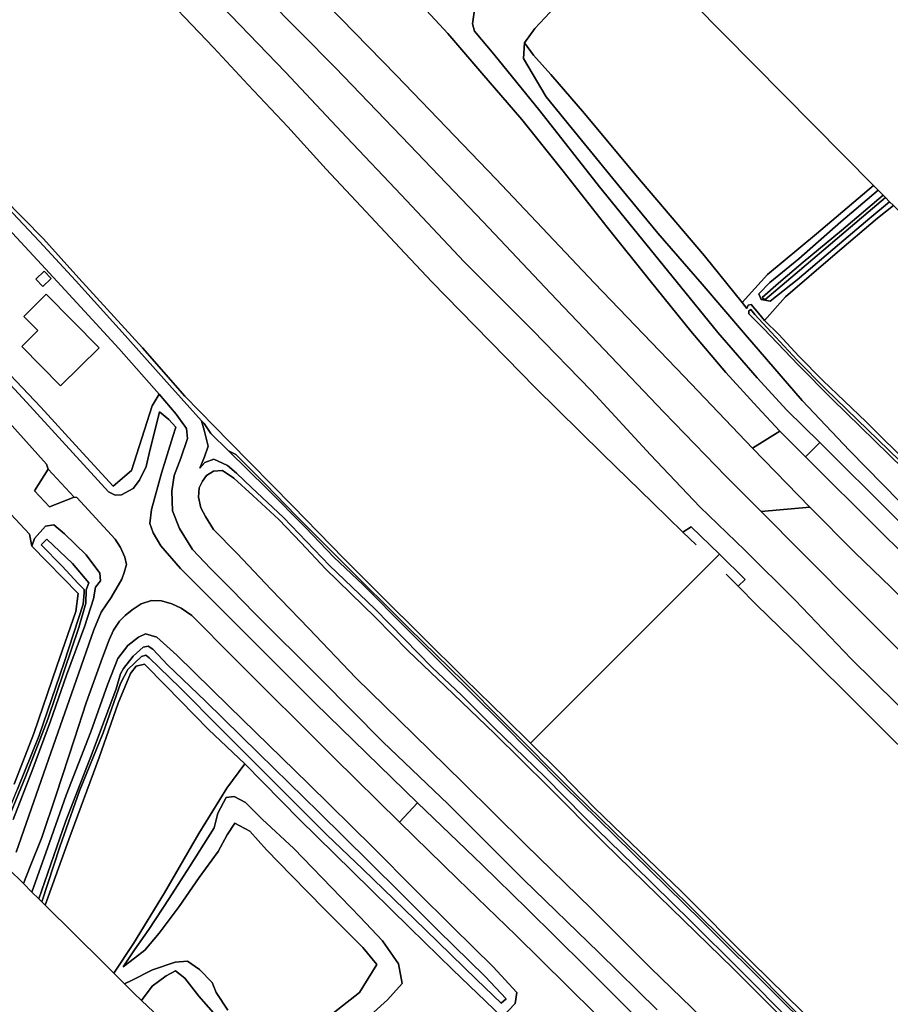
# Model space of a CAD drawing. Extents: x -26035517 to 31750492, y -9237385 to 8160032.
# Tile 164 of 256: x 15155225 to 15327920, y 5410141 to 5605418. Entities that reach past the tile are written whole.
import ezdxf

# ---------------------------------------------------------------- set-up
doc = ezdxf.new("R2010")
doc.units = 0
doc.layers.add('T-25', color=7, linetype='CONTINUOUS')

msp = doc.modelspace()

# ---------------------------------------------------------------- linework, layer by layer
at = {"layer": 'T-25', "color": 9}
for points in [[(15300611, 5520450, 7887), (15287053, 5534635, 7847), (15269273, 5553145, 7823), (15249672, 5573833, 7747), (15229937, 5594359, 7683), (15213365, 5611397, 7680), (15192638, 5632231, 7553), (15173665, 5651140, 7517), (15159158, 5665358, 7463), (15148849, 5675404, 7417), (15135326, 5688291, 7403), (15118992, 5703731, 7377), (15104138, 5717922, 7363), (15089324, 5732068, 7363), (15077376, 5743627, 7343), (15074391, 5747893, 7323), (15069446, 5754345, 7303), (15065257, 5759300, 7280), (15058021, 5766575, 7243), (15051687, 5772714, 7130)], [(15044787, 5765524, 7127), (15063223, 5747194, 7227), (15079017, 5731453, 7250), (15092055, 5718723, 7283), (15104689, 5706812, 7327), (15117694, 5694358, 7337), (15133003, 5679735, 7353), (15147011, 5666406, 7373), (15162539, 5651230, 7460), (15174858, 5639134, 7613), (15191478, 5622611, 7617), (15203764, 5610169, 7740), (15217848, 5595875, 7783), (15232543, 5580627, 7813), (15247155, 5565315, 7883), (15260516, 5551174, 7847), (15271139, 5539979, 7900), (15283002, 5527586, 7900), (15295288, 5514854, 7887)], [(15041612, 5676605, 4867), (15042621, 5677347, 4867), (15043568, 5677564, 4867), (15044721, 5677200, 4867), (15045935, 5676435, 4867), (15049377, 5673161, 4867), (15054524, 5668266, 4867), (15064046, 5658747, 4867), (15075214, 5647282, 4873), (15085162, 5637355, 4867), (15094289, 5628102, 4867), (15106777, 5615854, 4867), (15115845, 5606810, 4867), (15127677, 5594695, 4867), (15140271, 5582002, 4867), (15151959, 5570106, 4867), (15159929, 5561940, 4867), (15166926, 5554129, 4867), (15179605, 5540325, 4867), (15187993, 5530727, 4867), (15196794, 5521770, 4867), (15209406, 5508917, 4867), (15219540, 5498528, 4867)], [(15307394, 5527992, 7447), (15301484, 5534406, 7450), (15293686, 5543379, 7440), (15285435, 5553537, 7430), (15270226, 5572283, 7317), (15258367, 5587345, 7277), (15249307, 5598554, 7180), (15245436, 5603138, 7167), (15245074, 5604604, 7117), (15245349, 5606915, 7093), (15246024, 5608422, 7053), (15259191, 5619507, 6697), (15269265, 5627737, 6540), (15281229, 5637408, 6377), (15292316, 5646437, 6323), (15299443, 5651996, 6297)], [(15274773, 5620556, 5357), (15264196, 5610830, 6050), (15260378, 5606812, 6213), (15257403, 5603679, 6477), (15255355, 5600820, 6613)], [(15227426, 5613498, 7050), (15229923, 5612098, 7060), (15233032, 5610024, 7083), (15235917, 5607257, 7113), (15240182, 5602707, 7160), (15246864, 5594810, 7167), (15254819, 5585632, 7267), (15263007, 5575364, 7283), (15271772, 5564265, 7353), (15280272, 5553627, 7353), (15288363, 5543635, 7423), (15295323, 5535441, 7440), (15301548, 5528540, 7440), (15305975, 5523831, 7440)], [(15213365, 5611397, 7680), (15229937, 5594359, 7683), (15249672, 5573833, 7747), (15269273, 5553145, 7823), (15287053, 5534635, 7847), (15300611, 5520450, 7887), (15311951, 5508741, 7853), (15302271, 5507901, 7863), (15295288, 5514854, 7887), (15283002, 5527586, 7900), (15271139, 5539979, 7900), (15260516, 5551174, 7847), (15247155, 5565315, 7883), (15232543, 5580627, 7813), (15217848, 5595875, 7783), (15203764, 5610169, 7740)], [(15235917, 5607257, 7113), (15240182, 5602707, 7160), (15246864, 5594810, 7167), (15254819, 5585632, 7267), (15263007, 5575364, 7283), (15271772, 5564265, 7353), (15280272, 5553627, 7353), (15288363, 5543635, 7423), (15295323, 5535441, 7440), (15301548, 5528540, 7440), (15305975, 5523831, 7440), (15300611, 5520450, 7887), (15287053, 5534635, 7847), (15269273, 5553145, 7823), (15249672, 5573833, 7747), (15229937, 5594359, 7683), (15213365, 5611397, 7680)], [(15112333, 5609231, 5070), (15121868, 5599498, 5090), (15131495, 5589752, 5093), (15141093, 5580056, 5097), (15151752, 5569309, 5090), (15159147, 5561456, 5090), (15166272, 5553707, 5090), (15175578, 5543429, 5090), (15184929, 5532928, 5067), (15191294, 5525853, 5141), (15191790, 5525302, 5147), (15193144, 5523370, 5247), (15196650, 5519902, 5267), (15198073, 5519197, 5067), (15204006, 5513286, 5053), (15210059, 5507036, 5047), (15219062, 5498020, 5010)], [(15185076, 5608877, 5263), (15193671, 5599878, 5257), (15200572, 5592517, 5253), (15208413, 5584138, 5253), (15215986, 5575743, 5287), (15223887, 5567362, 5277), (15230637, 5560182, 5273), (15236997, 5553456, 5260), (15245470, 5544779, 5260), (15251696, 5538328, 5267), (15257477, 5532498, 5267), (15270820, 5519340, 5257), (15280804, 5509572, 5253), (15286778, 5503783, 5228), (15288438, 5504812, 5773), (15294035, 5499418, 5773), (15294035, 5499418, 5773), (15256545, 5461908, 4797), (15251563, 5466847, 4820), (15243442, 5474779, 4810), (15235061, 5483055, 4813), (15227012, 5491066, 4817), (15219540, 5498528, 4867), (15209406, 5508917, 4867), (15196794, 5521770, 4867), (15187993, 5530727, 4867), (15179605, 5540325, 4867), (15166926, 5554129, 4867), (15159929, 5561940, 4867), (15151959, 5570106, 4867)], [(15289391, 5501251, 5217), (15286778, 5503783, 5228), (15280804, 5509572, 5253), (15270820, 5519340, 5257), (15257477, 5532498, 5267), (15251696, 5538328, 5267), (15245470, 5544779, 5260), (15236997, 5553456, 5260), (15230637, 5560182, 5273), (15223887, 5567362, 5277), (15215986, 5575743, 5287), (15208413, 5584138, 5253), (15200572, 5592517, 5253), (15193671, 5599878, 5257), (15185076, 5608877, 5263)], [(15336404, 5454714, 5217), (15322265, 5468779, 5237), (15310494, 5480515, 5223), (15301363, 5489375, 5230), (15297726, 5493054, 5157), (15299099, 5494402, 5780), (15294035, 5499418, 5773), (15288438, 5504812, 5773), (15286778, 5503783, 5228), (15280804, 5509572, 5253), (15270820, 5519340, 5257), (15257477, 5532498, 5267), (15251696, 5538328, 5267), (15245470, 5544779, 5260), (15236997, 5553456, 5260), (15230637, 5560182, 5273), (15223887, 5567362, 5277), (15215986, 5575743, 5287), (15208413, 5584138, 5253), (15200572, 5592517, 5253), (15193671, 5599878, 5257), (15185076, 5608877, 5263)], [(15336404, 5454714, 5217), (15322265, 5468779, 5237), (15310494, 5480515, 5223), (15301363, 5489375, 5230), (15297726, 5493054, 5157), (15299099, 5494402, 5780), (15294035, 5499418, 5773), (15288438, 5504812, 5773), (15286778, 5503783, 5228), (15280804, 5509572, 5253), (15270820, 5519340, 5257), (15257477, 5532498, 5267), (15251696, 5538328, 5267), (15245470, 5544779, 5260), (15236997, 5553456, 5260), (15230637, 5560182, 5273), (15223887, 5567362, 5277), (15215986, 5575743, 5287), (15208413, 5584138, 5253), (15200572, 5592517, 5253), (15193671, 5599878, 5257), (15185076, 5608877, 5263)], [(15193496, 5610083, 7400), (15207962, 5595020, 7473), (15220123, 5582035, 7520), (15230913, 5570671, 7640), (15243387, 5557412, 7683), (15256955, 5543833, 7713), (15268632, 5531787, 7687), (15280342, 5519102, 7597), (15290125, 5508788, 7533), (15299058, 5500192, 7533), (15309066, 5490281, 7563), (15320170, 5478673, 7460), (15333616, 5465374, 7377), (15349460, 5450010, 7243), (15363281, 5436144, 7040), (15376194, 5422925, 6760), (15389411, 5408793, 6460), (15400570, 5397535, 6287), (15413973, 5383908, 6103), (15428255, 5369136, 5930), (15438289, 5358950, 5877), (15450349, 5346921, 5897)], [(15450349, 5346921, 5897), (15438289, 5358950, 5877), (15428255, 5369136, 5930), (15413973, 5383908, 6103), (15400570, 5397535, 6287), (15389411, 5408793, 6460), (15376194, 5422925, 6760), (15363281, 5436144, 7040), (15349460, 5450010, 7243), (15333616, 5465374, 7377), (15320170, 5478673, 7460), (15309066, 5490281, 7563), (15299058, 5500192, 7533), (15290125, 5508788, 7533), (15280342, 5519102, 7597), (15268632, 5531787, 7687), (15256955, 5543833, 7713), (15243387, 5557412, 7683), (15230913, 5570671, 7640), (15220123, 5582035, 7520), (15207962, 5595020, 7473), (15193496, 5610083, 7400)], [(15193496, 5610083, 7400), (15207962, 5595020, 7473), (15220123, 5582035, 7520), (15230913, 5570671, 7640), (15243387, 5557412, 7683), (15256955, 5543833, 7713), (15268632, 5531787, 7687), (15280342, 5519102, 7597), (15290125, 5508788, 7533), (15299058, 5500192, 7533), (15309066, 5490281, 7563), (15320170, 5478673, 7460), (15333616, 5465374, 7377), (15349460, 5450010, 7243), (15363281, 5436144, 7040), (15376194, 5422925, 6760), (15389411, 5408793, 6460), (15400570, 5397535, 6287), (15413973, 5383908, 6103), (15428255, 5369136, 5930), (15438289, 5358950, 5877), (15450349, 5346921, 5897)], [(15203764, 5610169, 7740), (15217848, 5595875, 7783), (15232543, 5580627, 7813), (15247155, 5565315, 7883), (15260516, 5551174, 7847), (15271139, 5539979, 7900), (15283002, 5527586, 7900), (15295288, 5514854, 7887), (15302271, 5507901, 7863), (15310375, 5499776, 7793), (15322250, 5487796, 7730), (15335274, 5474775, 7617), (15349423, 5460524, 7490), (15365118, 5444813, 7190), (15378213, 5431760, 7017), (15388928, 5421012, 6873), (15398413, 5411322, 6643), (15408212, 5401357, 6567), (15416667, 5392635, 6393), (15425909, 5383073, 6323), (15434973, 5373705, 6243), (15443928, 5364450, 6237), (15454673, 5353613, 6213)], [(15245349, 5606915, 7093), (15245074, 5604604, 7117), (15245436, 5603138, 7167), (15249307, 5598554, 7180), (15258367, 5587345, 7277), (15270226, 5572283, 7317), (15285435, 5553537, 7430), (15293686, 5543379, 7440), (15301484, 5534406, 7450), (15307394, 5527992, 7447), (15313973, 5521563, 7497), (15311117, 5518692, 7497), (15305975, 5523831, 7440), (15301548, 5528540, 7440), (15295323, 5535441, 7440), (15288363, 5543635, 7423), (15280272, 5553627, 7353), (15271772, 5564265, 7353), (15263007, 5575364, 7283), (15254819, 5585632, 7267), (15246864, 5594810, 7167), (15240182, 5602707, 7160), (15235917, 5607257, 7113)], [(15448457, 5388929, 6457), (15434661, 5402359, 6620), (15420173, 5416677, 6913), (15405896, 5430566, 7203), (15392826, 5443418, 7353), (15381766, 5454365, 7423), (15367957, 5468035, 7417), (15355340, 5480497, 7500), (15341480, 5494365, 7533), (15328833, 5506782, 7530), (15313973, 5521563, 7497), (15307394, 5527992, 7447), (15301484, 5534406, 7450), (15293686, 5543379, 7440), (15285435, 5553537, 7430), (15270226, 5572283, 7317), (15258367, 5587345, 7277), (15249307, 5598554, 7180), (15245436, 5603138, 7167), (15245074, 5604604, 7117), (15245349, 5606915, 7093)], [(15260378, 5606812, 6213), (15257403, 5603679, 6477), (15255355, 5600820, 6613), (15255166, 5597706, 6747), (15259682, 5590134, 6920), (15266668, 5581548, 6927), (15274672, 5571729, 7027), (15281822, 5563107, 7050), (15290613, 5552936, 7093), (15299164, 5542888, 7177), (15310453, 5529868, 7160), (15319816, 5519964, 7287), (15329744, 5509865, 7257), (15340888, 5499278, 7290), (15351629, 5488736, 7373), (15363270, 5477027, 7300), (15371901, 5468311, 7327), (15386617, 5453385, 7360), (15398211, 5442632, 7217), (15410875, 5430962, 6983), (15423345, 5419154, 6873), (15432195, 5411074, 6640), (15445208, 5398536, 6447)], [(15329744, 5509865, 7257), (15319816, 5519964, 7287), (15310453, 5529868, 7160), (15299164, 5542888, 7177), (15290613, 5552936, 7093), (15281822, 5563107, 7050), (15274672, 5571729, 7027), (15266668, 5581548, 6927), (15259682, 5590134, 6920), (15255166, 5597706, 6747), (15255355, 5600820, 6613), (15257168, 5598354, 6350), (15260578, 5594559, 5837), (15267281, 5586797, 5640), (15277440, 5574562, 5593), (15291092, 5558590, 5393), (15298512, 5549353, 5364), (15299471, 5548158, 5360), (15299700, 5548810, 5327), (15300298, 5548922, 5240), (15301750, 5547227, 5243), (15302955, 5545727, 5400), (15305829, 5542975, 5573), (15309764, 5538662, 5560), (15314527, 5533836, 5570), (15323159, 5525679, 5437), (15332281, 5516607, 5433)], [(15329744, 5509865, 7257), (15319816, 5519964, 7287), (15310453, 5529868, 7160), (15299164, 5542888, 7177), (15290613, 5552936, 7093), (15281822, 5563107, 7050), (15274672, 5571729, 7027), (15266668, 5581548, 6927), (15259682, 5590134, 6920), (15255166, 5597706, 6747), (15255355, 5600820, 6613), (15257168, 5598354, 6350), (15260578, 5594559, 5837), (15267281, 5586797, 5640), (15277440, 5574562, 5593), (15291092, 5558590, 5393), (15298512, 5549353, 5364), (15299471, 5548158, 5360), (15299700, 5548810, 5327), (15300298, 5548922, 5240), (15301750, 5547227, 5243), (15302955, 5545727, 5400), (15305829, 5542975, 5573), (15309764, 5538662, 5560), (15314527, 5533836, 5570), (15323159, 5525679, 5437), (15332281, 5516607, 5433)], [(15324610, 5572513, 5450), (15313264, 5562944, 5470), (15303568, 5554888, 5453), (15298512, 5549353, 5364)], [(15328521, 5568558, 5540), (15325384, 5566036, 5540), (15317013, 5558905, 5447), (15307139, 5550474, 5467), (15302955, 5545727, 5400), (15301750, 5547227, 5243), (15300298, 5548922, 5240), (15299700, 5548810, 5327), (15299471, 5548158, 5360), (15298512, 5549353, 5364), (15303568, 5554888, 5453), (15313264, 5562944, 5470), (15324610, 5572513, 5450), (15325532, 5571581, 5423), (15318112, 5565312, 5423), (15309760, 5557974, 5413), (15304055, 5553307, 5370), (15301808, 5551041, 5280), (15302334, 5549906, 5197), (15304059, 5549577, 5383), (15309433, 5553795, 5517), (15317829, 5560972, 5523), (15323879, 5566074, 5543), (15327777, 5569310, 5560), (15328521, 5568558, 5540)], [(15313229, 5404573, 5103), (15301116, 5416787, 5030), (15289120, 5428597, 5030), (15278179, 5439475, 5023), (15265263, 5451994, 5037), (15251317, 5466009, 5003), (15243176, 5474213, 4977), (15232469, 5484692, 4973), (15219062, 5498020, 5010), (15210059, 5507036, 5047), (15204006, 5513286, 5053), (15198073, 5519197, 5067), (15196650, 5519902, 5267), (15193144, 5523370, 5247), (15191790, 5525302, 5147), (15191294, 5525853, 5141), (15184929, 5532928, 5067), (15175578, 5543429, 5090), (15166272, 5553707, 5090), (15159147, 5561456, 5090), (15151752, 5569309, 5090)], [(15151752, 5569309, 5090), (15159147, 5561456, 5090), (15166272, 5553707, 5090), (15175578, 5543429, 5090), (15184929, 5532928, 5067), (15191294, 5525853, 5141), (15191842, 5523992, 5280), (15192143, 5522694, 5320), (15192621, 5520822, 5457), (15191874, 5518717, 5507), (15190950, 5516444, 5467), (15191957, 5517566, 5470), (15193703, 5518284, 5337), (15196468, 5516988, 5300), (15198253, 5515483, 5293), (15201205, 5512647, 5160), (15207538, 5506683, 5140), (15216664, 5497192, 5143), (15225664, 5488603, 5207), (15231535, 5482549, 5263), (15236990, 5477015, 5233), (15242955, 5471369, 5140), (15249362, 5464993, 5163), (15259410, 5455266, 5190), (15267267, 5447249, 5180), (15277105, 5437667, 5160), (15288328, 5426606, 5170), (15298052, 5417006, 5173), (15308492, 5406467, 5177)], [(15151752, 5569309, 5090), (15159147, 5561456, 5090), (15166272, 5553707, 5090), (15175578, 5543429, 5090), (15184929, 5532928, 5067), (15191294, 5525853, 5141), (15191842, 5523992, 5280), (15192143, 5522694, 5320), (15192621, 5520822, 5457), (15191874, 5518717, 5507), (15190950, 5516444, 5467), (15191957, 5517566, 5470), (15193703, 5518284, 5337), (15196468, 5516988, 5300), (15198253, 5515483, 5293), (15201205, 5512647, 5160), (15207538, 5506683, 5140), (15216664, 5497192, 5143), (15225664, 5488603, 5207), (15231535, 5482549, 5263), (15236990, 5477015, 5233), (15242955, 5471369, 5140), (15249362, 5464993, 5163), (15259410, 5455266, 5190), (15267267, 5447249, 5180), (15277105, 5437667, 5160), (15288328, 5426606, 5170), (15298052, 5417006, 5173), (15308492, 5406467, 5177)], [(15151959, 5570106, 4867), (15159929, 5561940, 4867), (15166926, 5554129, 4867), (15179605, 5540325, 4867), (15187993, 5530727, 4867), (15196794, 5521770, 4867), (15209406, 5508917, 4867), (15219540, 5498528, 4867), (15227012, 5491066, 4817), (15235061, 5483055, 4813), (15243442, 5474779, 4810), (15251563, 5466847, 4820), (15256545, 5461908, 4797), (15262495, 5456026, 4797), (15269230, 5449102, 4797), (15274809, 5443776, 4797), (15286422, 5432548, 4797), (15300444, 5418502, 4797), (15313850, 5405373, 4797)], [(15302955, 5545727, 5400), (15307139, 5550474, 5467), (15317013, 5558905, 5447), (15325384, 5566036, 5540), (15328521, 5568558, 5540)], [(15152125, 5564874, 6420), (15159548, 5556887, 6410), (15166567, 5549273, 6510), (15174916, 5540180, 6573), (15182866, 5531136, 6540), (15181533, 5528835, 6660), (15177404, 5516011, 6657), (15173761, 5512926, 6740), (15167052, 5520209, 6727), (15159448, 5528538, 6720), (15149558, 5538893, 6723)], [(15281678, 5409030, 6533), (15270124, 5420401, 6487), (15255200, 5434847, 6517), (15240220, 5449854, 6513), (15227252, 5462227, 6520), (15214868, 5474715, 6517), (15201792, 5487743, 6497), (15197257, 5492383, 6497), (15193045, 5496578, 6480), (15189519, 5500324, 6493), (15186907, 5504538, 6520), (15185521, 5508014, 6513), (15185409, 5511935, 6503), (15185883, 5515035, 6510), (15187165, 5518453, 6500), (15188514, 5522327, 6453), (15188317, 5524341, 6473), (15186265, 5527213, 6513), (15182866, 5531136, 6540), (15174916, 5540180, 6573), (15166567, 5549273, 6510), (15159548, 5556887, 6410), (15152125, 5564874, 6420)], [(15281678, 5409030, 6533), (15270124, 5420401, 6487), (15255200, 5434847, 6517), (15240220, 5449854, 6513), (15227252, 5462227, 6520), (15214868, 5474715, 6517), (15201792, 5487743, 6497), (15197257, 5492383, 6497), (15193045, 5496578, 6480), (15189519, 5500324, 6493), (15186907, 5504538, 6520), (15185521, 5508014, 6513), (15185409, 5511935, 6503), (15185883, 5515035, 6510), (15187165, 5518453, 6500), (15188514, 5522327, 6453), (15188317, 5524341, 6473), (15186265, 5527213, 6513), (15182866, 5531136, 6540), (15174916, 5540180, 6573), (15166567, 5549273, 6510), (15159548, 5556887, 6410), (15152125, 5564874, 6420)], [(15330493, 5516388, 4687), (15316416, 5530139, 4597), (15309645, 5536999, 4607), (15302751, 5544183, 4620), (15299870, 5547079, 4750), (15299876, 5547685, 4750), (15300282, 5547952, 4750), (15301015, 5546938, 4697), (15304280, 5543464, 4583), (15309420, 5537903, 4563), (15315082, 5532190, 4563), (15331781, 5516006, 4753)], [(15331781, 5516006, 4753), (15315082, 5532190, 4563), (15309420, 5537903, 4563), (15304280, 5543464, 4583), (15301015, 5546938, 4697), (15300282, 5547952, 4750), (15299876, 5547685, 4750), (15299870, 5547079, 4750), (15302751, 5544183, 4620), (15309645, 5536999, 4607), (15316416, 5530139, 4597), (15330493, 5516388, 4687)], [(15331781, 5516006, 4753), (15315082, 5532190, 4563), (15309420, 5537903, 4563), (15304280, 5543464, 4583), (15301015, 5546938, 4697), (15300282, 5547952, 4750), (15299876, 5547685, 4750), (15299870, 5547079, 4750), (15302751, 5544183, 4620), (15309645, 5536999, 4607), (15316416, 5530139, 4597), (15330493, 5516388, 4687)], [(15234123, 5450096, 6613), (15213860, 5469859, 6713), (15199242, 5484477, 6683), (15187149, 5496561, 6673), (15183231, 5501060, 6667), (15181676, 5503653, 6613), (15181022, 5505471, 6580), (15181358, 5508266, 6580), (15183361, 5515484, 6557), (15185591, 5522785, 6630), (15186172, 5524615, 6603), (15184825, 5526149, 6630), (15182939, 5527658, 6620), (15180920, 5519388, 6597), (15180336, 5516797, 6637), (15179014, 5514121, 6647), (15177725, 5512417, 6663), (15175398, 5511194, 6693), (15174141, 5511097, 6710), (15172843, 5511793, 6693), (15156605, 5529549, 6693), (15143610, 5543498, 6787)], [(15279017, 5406077, 6697), (15267392, 5417696, 6673), (15255913, 5429087, 6687), (15246942, 5437773, 6697), (15234123, 5450096, 6613), (15213860, 5469859, 6713), (15199242, 5484477, 6683), (15187149, 5496561, 6673), (15183231, 5501060, 6667), (15181676, 5503653, 6613), (15181022, 5505471, 6580), (15181358, 5508266, 6580), (15183361, 5515484, 6557), (15185591, 5522785, 6630), (15186172, 5524615, 6603), (15184825, 5526149, 6630), (15182939, 5527658, 6620), (15180920, 5519388, 6597), (15180336, 5516797, 6637), (15179014, 5514121, 6647), (15177725, 5512417, 6663), (15175398, 5511194, 6693), (15174141, 5511097, 6710), (15172843, 5511793, 6693), (15156605, 5529549, 6693), (15143610, 5543498, 6787)], [(15143610, 5543498, 6787), (15156605, 5529549, 6693), (15172843, 5511793, 6693), (15174141, 5511097, 6710), (15175398, 5511194, 6693), (15177725, 5512417, 6663), (15179014, 5514121, 6647), (15180336, 5516797, 6637), (15180920, 5519388, 6597), (15182939, 5527658, 6620), (15184825, 5526149, 6630), (15186172, 5524615, 6603), (15185591, 5522785, 6630), (15183361, 5515484, 6557), (15181358, 5508266, 6580), (15181022, 5505471, 6580), (15181676, 5503653, 6613), (15183231, 5501060, 6667), (15187149, 5496561, 6673), (15199242, 5484477, 6683), (15213860, 5469859, 6713), (15234123, 5450096, 6613), (15234123, 5450096, 6613), (15230541, 5446276, 6610), (15217524, 5459110, 6663), (15197791, 5478773, 6663), (15189352, 5487260, 6667), (15187272, 5488715, 6657), (15185402, 5489569, 6637), (15183372, 5490133, 6603), (15181342, 5490238, 6550), (15179322, 5489556, 6530), (15177507, 5488407, 6443), (15176156, 5487277, 6420), (15175029, 5486117, 6360), (15173826, 5484368, 6313), (15172962, 5482416, 6270), (15171648, 5478940, 6223), (15168443, 5469946, 6227), (15166102, 5462760, 6143), (15162470, 5451658, 6110), (15159636, 5443248, 6100), (15157328, 5437489, 6130), (15155956, 5434101, 6127), (15153030, 5437004, 6103)], [(15149558, 5538893, 6723), (15159448, 5528538, 6720), (15167052, 5520209, 6727), (15173761, 5512926, 6740), (15177404, 5516011, 6657), (15181533, 5528835, 6660), (15182866, 5531136, 6540), (15186265, 5527213, 6513), (15188317, 5524341, 6473), (15188514, 5522327, 6453), (15187165, 5518453, 6500), (15185883, 5515035, 6510), (15185409, 5511935, 6503), (15185521, 5508014, 6513), (15186907, 5504538, 6520), (15189519, 5500324, 6493), (15193045, 5496578, 6480), (15197257, 5492383, 6497), (15201792, 5487743, 6497), (15214868, 5474715, 6517), (15227252, 5462227, 6520), (15240220, 5449854, 6513), (15240220, 5449854, 6513), (15255200, 5434847, 6517), (15270124, 5420401, 6487), (15281678, 5409030, 6533)], [(15149660, 5529347, 6730), (15160555, 5517262, 6680), (15160855, 5516301, 6680), (15166012, 5510705, 6650), (15166567, 5510646, 6650), (15174185, 5502365, 6663), (15175242, 5500719, 6610), (15176067, 5498854, 6647), (15176402, 5497339, 6633), (15175960, 5495748, 6630), (15175469, 5494486, 6607), (15173357, 5490854, 6467), (15171361, 5487895, 6390), (15169903, 5484428, 6310), (15166408, 5474375, 6180), (15161907, 5461547, 6130), (15157056, 5447524, 6170), (15154529, 5440326, 6133)], [(15154529, 5440326, 6133), (15157056, 5447524, 6170), (15161907, 5461547, 6130), (15166408, 5474375, 6180), (15169903, 5484428, 6310), (15171361, 5487895, 6390), (15173357, 5490854, 6467), (15175469, 5494486, 6607), (15175960, 5495748, 6630), (15176402, 5497339, 6633), (15176067, 5498854, 6647), (15175242, 5500719, 6610), (15174185, 5502365, 6663), (15166567, 5510646, 6650), (15166012, 5510705, 6650), (15160855, 5516301, 6680), (15160555, 5517262, 6680), (15149660, 5529347, 6730)], [(15149660, 5529347, 6730), (15160555, 5517262, 6680), (15160855, 5516301, 6680), (15158153, 5511961, 6457), (15161139, 5508789, 6470), (15166012, 5510705, 6650), (15166567, 5510646, 6650), (15174185, 5502365, 6663), (15175242, 5500719, 6610), (15176067, 5498854, 6647), (15176402, 5497339, 6633), (15175960, 5495748, 6630), (15175469, 5494486, 6607), (15173357, 5490854, 6467), (15171361, 5487895, 6390), (15169903, 5484428, 6310), (15166408, 5474375, 6180), (15161907, 5461547, 6130), (15157056, 5447524, 6170), (15154529, 5440326, 6133)], [(15307394, 5527992, 7447), (15313973, 5521563, 7497)], [(15308492, 5406467, 5177), (15298052, 5417006, 5173), (15288328, 5426606, 5170), (15277105, 5437667, 5160), (15267267, 5447249, 5180), (15259410, 5455266, 5190), (15249362, 5464993, 5163), (15242955, 5471369, 5140), (15236990, 5477015, 5233), (15231535, 5482549, 5263), (15225664, 5488603, 5207), (15216664, 5497192, 5143), (15207538, 5506683, 5140), (15201205, 5512647, 5160), (15198253, 5515483, 5293), (15196468, 5516988, 5300), (15193703, 5518284, 5337), (15191957, 5517566, 5470), (15190950, 5516444, 5467), (15191874, 5518717, 5507), (15192621, 5520822, 5457), (15192143, 5522694, 5320), (15191842, 5523992, 5280), (15191294, 5525853, 5141), (15191790, 5525302, 5147), (15193144, 5523370, 5247), (15196650, 5519902, 5267), (15204284, 5512364, 5157), (15211912, 5504698, 5157), (15217533, 5498841, 5190), (15223345, 5493344, 5177), (15232040, 5484599, 5187), (15239969, 5476679, 5193), (15250552, 5466244, 5157), (15263065, 5453517, 5217), (15276782, 5440139, 5197), (15290451, 5426682, 5210), (15305531, 5411721, 5217), (15316989, 5400414, 5230)], [(15328063, 5492786, 7797), (15320857, 5499728, 7813), (15311951, 5508741, 7853), (15300611, 5520450, 7887), (15300611, 5520450, 7887), (15305975, 5523831, 7440), (15311117, 5518692, 7497), (15325986, 5503901, 7530), (15338629, 5491488, 7533)], [(15305975, 5523831, 7440), (15311117, 5518692, 7497)], [(15445616, 5386042, 6457), (15431825, 5399468, 6620), (15417338, 5413785, 6913), (15403064, 5427671, 7203), (15389982, 5440535, 7353), (15378917, 5451487, 7423), (15365109, 5465155, 7417), (15352485, 5477625, 7500), (15338629, 5491488, 7533), (15325986, 5503901, 7530), (15311117, 5518692, 7497), (15313973, 5521563, 7497), (15328833, 5506782, 7530), (15341480, 5494365, 7533), (15355340, 5480497, 7500), (15367957, 5468035, 7417), (15381766, 5454365, 7423), (15392826, 5443418, 7353), (15405896, 5430566, 7203), (15420173, 5416677, 6913), (15434661, 5402359, 6620), (15448457, 5388929, 6457)], [(15313973, 5521563, 7497), (15328833, 5506782, 7530), (15341480, 5494365, 7533), (15355340, 5480497, 7500), (15367957, 5468035, 7417), (15381766, 5454365, 7423), (15392826, 5443418, 7353), (15405896, 5430566, 7203), (15420173, 5416677, 6913), (15434661, 5402359, 6620), (15448457, 5388929, 6457)], [(15316989, 5400414, 5230), (15305531, 5411721, 5217), (15290451, 5426682, 5210), (15276782, 5440139, 5197), (15263065, 5453517, 5217), (15250552, 5466244, 5157), (15239969, 5476679, 5193), (15232040, 5484599, 5187), (15223345, 5493344, 5177), (15217533, 5498841, 5190), (15211912, 5504698, 5157), (15204284, 5512364, 5157), (15196650, 5519902, 5267), (15198073, 5519197, 5067), (15204006, 5513286, 5053), (15210059, 5507036, 5047), (15219062, 5498020, 5010), (15232469, 5484692, 4973), (15243176, 5474213, 4977), (15251317, 5466009, 5003), (15265263, 5451994, 5037), (15278179, 5439475, 5023), (15289120, 5428597, 5030), (15301116, 5416787, 5030), (15313229, 5404573, 5103)], [(15316989, 5400414, 5230), (15305531, 5411721, 5217), (15290451, 5426682, 5210), (15276782, 5440139, 5197), (15263065, 5453517, 5217), (15250552, 5466244, 5157), (15250552, 5466244, 5157), (15239969, 5476679, 5193), (15232040, 5484599, 5187), (15223345, 5493344, 5177), (15217533, 5498841, 5190), (15211912, 5504698, 5157), (15204284, 5512364, 5157), (15196650, 5519902, 5267), (15198073, 5519197, 5067), (15204006, 5513286, 5053), (15210059, 5507036, 5047), (15219062, 5498020, 5010), (15232469, 5484692, 4973), (15243176, 5474213, 4977), (15251317, 5466009, 5003), (15265263, 5451994, 5037), (15278179, 5439475, 5023), (15289120, 5428597, 5030), (15301116, 5416787, 5030), (15313229, 5404573, 5103)], [(15300611, 5520450, 7887), (15311951, 5508741, 7853), (15320857, 5499728, 7813), (15328063, 5492786, 7797)], [(15311117, 5518692, 7497), (15325986, 5503901, 7530), (15338629, 5491488, 7533), (15352485, 5477625, 7500), (15365109, 5465155, 7417), (15378917, 5451487, 7423), (15389982, 5440535, 7353), (15403064, 5427671, 7203), (15417338, 5413785, 6913), (15431825, 5399468, 6620), (15445616, 5386042, 6457)], [(15160855, 5516301, 6680), (15158153, 5511961, 6457), (15161139, 5508789, 6470), (15166012, 5510705, 6650)], [(15292615, 5405557, 4763), (15280436, 5417288, 4777), (15280436, 5417288, 4777), (15268624, 5429064, 4770), (15255484, 5441901, 4770), (15243220, 5454062, 4737), (15233421, 5463659, 4737), (15221887, 5474903, 4747), (15212591, 5484693, 4760), (15205112, 5492438, 4747), (15198284, 5499600, 4747), (15193661, 5504296, 4750), (15192051, 5506854, 4750), (15191134, 5508638, 4750), (15190681, 5510711, 4750), (15190825, 5512584, 4750), (15191507, 5513905, 4750), (15192253, 5514994, 4750), (15193695, 5515867, 4740), (15195450, 5516038, 4723), (15197733, 5514487, 4707), (15201502, 5511021, 4707), (15206630, 5506309, 4707), (15211049, 5501678, 4707), (15215889, 5496494, 4707), (15225782, 5486876, 4773), (15232270, 5480217, 4723), (15239706, 5473153, 4723), (15249386, 5463839, 4723), (15260130, 5453283, 4727), (15271117, 5442217, 4727), (15284512, 5429140, 4727), (15296710, 5417293, 4727), (15308337, 5405695, 4727)], [(15308337, 5405695, 4727), (15296710, 5417293, 4727), (15284512, 5429140, 4727), (15271117, 5442217, 4727), (15260130, 5453283, 4727), (15249386, 5463839, 4723), (15239706, 5473153, 4723), (15232270, 5480217, 4723), (15225782, 5486876, 4773), (15215889, 5496494, 4707), (15211049, 5501678, 4707), (15206630, 5506309, 4707), (15201502, 5511021, 4707), (15197733, 5514487, 4707), (15195450, 5516038, 4723), (15193695, 5515867, 4740), (15192253, 5514994, 4750), (15191507, 5513905, 4750), (15190825, 5512584, 4750), (15190681, 5510711, 4750), (15191134, 5508638, 4750), (15192051, 5506854, 4750), (15193661, 5504296, 4750), (15198284, 5499600, 4747), (15205112, 5492438, 4747), (15205112, 5492438, 4747), (15212591, 5484693, 4760), (15221887, 5474903, 4747), (15233421, 5463659, 4737), (15243220, 5454062, 4737), (15255484, 5441901, 4770), (15268624, 5429064, 4770), (15280436, 5417288, 4777), (15292615, 5405557, 4763)], [(15308337, 5405695, 4727), (15296710, 5417293, 4727), (15284512, 5429140, 4727), (15271117, 5442217, 4727), (15260130, 5453283, 4727), (15249386, 5463839, 4723), (15239706, 5473153, 4723), (15232270, 5480217, 4723), (15225782, 5486876, 4773), (15215889, 5496494, 4707), (15211049, 5501678, 4707), (15206630, 5506309, 4707), (15201502, 5511021, 4707), (15197733, 5514487, 4707), (15195450, 5516038, 4723), (15193695, 5515867, 4740), (15192253, 5514994, 4750), (15191507, 5513905, 4750), (15190825, 5512584, 4750), (15190681, 5510711, 4750), (15191134, 5508638, 4750), (15192051, 5506854, 4750), (15193661, 5504296, 4750), (15198284, 5499600, 4747), (15205112, 5492438, 4747), (15205112, 5492438, 4747), (15212591, 5484693, 4760), (15221887, 5474903, 4747), (15233421, 5463659, 4737), (15243220, 5454062, 4737), (15255484, 5441901, 4770), (15268624, 5429064, 4770), (15280436, 5417288, 4777), (15292615, 5405557, 4763)], [(15491023, 5318931, 6287), (15481342, 5327668, 6193), (15471422, 5337142, 6170), (15462790, 5345424, 6193), (15454673, 5353613, 6213), (15443928, 5364450, 6237), (15434973, 5373705, 6243), (15425909, 5383073, 6323), (15416667, 5392635, 6393), (15408212, 5401357, 6567), (15398413, 5411322, 6643), (15388928, 5421012, 6873), (15378213, 5431760, 7017), (15365118, 5444813, 7190), (15349423, 5460524, 7490), (15335274, 5474775, 7617), (15322250, 5487796, 7730), (15310375, 5499776, 7793), (15302271, 5507901, 7863), (15295288, 5514854, 7887)], [(15152549, 5508343, 6050), (15157202, 5503402, 6023)], [(15153912, 5446826, 6080), (15157816, 5456840, 6077), (15161359, 5466300, 6123), (15164517, 5475428, 6140), (15168179, 5485227, 6193), (15169873, 5490548, 6347), (15170265, 5492890, 6457), (15171243, 5494145, 6527), (15171122, 5495663, 6570), (15168415, 5499268, 6567), (15164118, 5503471, 6527), (15161982, 5505236, 6403), (15160348, 5504978, 6217), (15158195, 5502536, 5953), (15157625, 5500998, 5723), (15157202, 5503402, 6023), (15152549, 5508343, 6050)], [(15152549, 5508343, 6050), (15157202, 5503402, 6023), (15157625, 5500998, 5723), (15166851, 5491637, 5630), (15166370, 5488075, 5647), (15162570, 5477188, 5660), (15158027, 5463862, 5613), (15154149, 5453832, 5633)], [(15408212, 5401357, 6567), (15398413, 5411322, 6643), (15388928, 5421012, 6873), (15378213, 5431760, 7017), (15365118, 5444813, 7190), (15349423, 5460524, 7490), (15335274, 5474775, 7617), (15322250, 5487796, 7730), (15310375, 5499776, 7793), (15302271, 5507901, 7863), (15302271, 5507901, 7863), (15311951, 5508741, 7853), (15320857, 5499728, 7813), (15328063, 5492786, 7797), (15328129, 5492721, 7797), (15342028, 5479137, 7697), (15353104, 5468134, 7580), (15362847, 5458294, 7470), (15373607, 5447506, 7290), (15382922, 5438207, 7073), (15393498, 5427661, 6950), (15402847, 5418041, 6760), (15412910, 5407851, 6630)], [(15154149, 5453832, 5633), (15158027, 5463862, 5613), (15162570, 5477188, 5660), (15166370, 5488075, 5647), (15166851, 5491637, 5630), (15157625, 5500998, 5723), (15158195, 5502536, 5953), (15160348, 5504978, 6217), (15161982, 5505236, 6403), (15164118, 5503471, 6527), (15168415, 5499268, 6567), (15171122, 5495663, 6570), (15171243, 5494145, 6527), (15170265, 5492890, 6457), (15169873, 5490548, 6347), (15168179, 5485227, 6193), (15164517, 5475428, 6140), (15161359, 5466300, 6123), (15157816, 5456840, 6077), (15153912, 5446826, 6080)], [(15154149, 5453832, 5633), (15158027, 5463862, 5613), (15162570, 5477188, 5660), (15166370, 5488075, 5647), (15166851, 5491637, 5630), (15157625, 5500998, 5723), (15158195, 5502536, 5953), (15160348, 5504978, 6217), (15161982, 5505236, 6403), (15164118, 5503471, 6527), (15168415, 5499268, 6567), (15171122, 5495663, 6570), (15171243, 5494145, 6527), (15170265, 5492890, 6457), (15169873, 5490548, 6347), (15168179, 5485227, 6193), (15164517, 5475428, 6140), (15161359, 5466300, 6123), (15157816, 5456840, 6077), (15153912, 5446826, 6080)], [(15299099, 5494402, 5780), (15294035, 5499418, 5773), (15288438, 5504812, 5773)], [(15150012, 5439998, 5037), (15156351, 5455275, 5040), (15160812, 5466673, 5037), (15164065, 5476249, 5030), (15166949, 5484883, 5043), (15168355, 5489692, 5073), (15168417, 5492370, 5083), (15168942, 5493739, 4743), (15165676, 5497545, 4743), (15160622, 5502412, 4743), (15159472, 5501252, 4743), (15163645, 5497015, 4743), (15166845, 5493580, 4743), (15168025, 5492412, 4743), (15168028, 5491747, 5080), (15167846, 5489477, 5110), (15164053, 5477940, 5110), (15159071, 5463426, 4997), (15154816, 5452816, 5037)], [(15150012, 5439998, 5037), (15156351, 5455275, 5040), (15160812, 5466673, 5037), (15164065, 5476249, 5030), (15166949, 5484883, 5043), (15168355, 5489692, 5073), (15168417, 5492370, 5083), (15168942, 5493739, 4743), (15165676, 5497545, 4743), (15160622, 5502412, 4743), (15159472, 5501252, 4743), (15163645, 5497015, 4743), (15166845, 5493580, 4743), (15168025, 5492412, 4743), (15168028, 5491747, 5080), (15167846, 5489477, 5110), (15164053, 5477940, 5110), (15159071, 5463426, 4997), (15154816, 5452816, 5037)], [(15313850, 5405373, 4797), (15300444, 5418502, 4797), (15286422, 5432548, 4797), (15274809, 5443776, 4797), (15269230, 5449102, 4797), (15262495, 5456026, 4797), (15256545, 5461908, 4797), (15294035, 5499418, 5773), (15299099, 5494402, 5780), (15297726, 5493054, 5157), (15301363, 5489375, 5230), (15310494, 5480515, 5223), (15322265, 5468779, 5237), (15336404, 5454714, 5217), (15348843, 5442700, 5237), (15361243, 5430487, 5333), (15376095, 5415712, 5337), (15386521, 5405471, 5331)], [(15219062, 5498020, 5010), (15232469, 5484692, 4973), (15243176, 5474213, 4977), (15251317, 5466009, 5003)], [(15251563, 5466847, 4820), (15243442, 5474779, 4810), (15235061, 5483055, 4813), (15227012, 5491066, 4817), (15219540, 5498528, 4867)], [(15483655, 5312847, 5248), (15471650, 5323412, 5270), (15457772, 5335949, 5257), (15443571, 5349358, 5283), (15428142, 5364365, 5283), (15414950, 5377500, 5267), (15401448, 5390750, 5277), (15387394, 5404614, 5330), (15386521, 5405471, 5331), (15376095, 5415712, 5337), (15361243, 5430487, 5333), (15348843, 5442700, 5237), (15336404, 5454714, 5217), (15322265, 5468779, 5237), (15310494, 5480515, 5223), (15301363, 5489375, 5230), (15297726, 5493054, 5157), (15295380, 5495427, 5110)], [(15155956, 5434101, 6127), (15157328, 5437489, 6130), (15159636, 5443248, 6100), (15162470, 5451658, 6110), (15166102, 5462760, 6143), (15168443, 5469946, 6227), (15171648, 5478940, 6223), (15172962, 5482416, 6270), (15173826, 5484368, 6313), (15175029, 5486117, 6360), (15176156, 5487277, 6420), (15177507, 5488407, 6443), (15179322, 5489556, 6530), (15181342, 5490238, 6550), (15183372, 5490133, 6603), (15185402, 5489569, 6637), (15187272, 5488715, 6657), (15189352, 5487260, 6667), (15197791, 5478773, 6663), (15217524, 5459110, 6663), (15230541, 5446276, 6610)], [(15250922, 5407592, 6153), (15253503, 5410290, 6313), (15253862, 5412451, 6297), (15249166, 5417580, 6420), (15241155, 5425412, 6433), (15233694, 5432831, 6503), (15225249, 5441304, 6413), (15212492, 5453849, 6387), (15196727, 5469250, 6473), (15186410, 5479418, 6517), (15182406, 5482932, 6457), (15180209, 5483596, 6390), (15178801, 5482929, 6383), (15176699, 5481295, 6367), (15174693, 5478712, 6290), (15172614, 5473490, 6220), (15169341, 5464173, 6200), (15164464, 5451593, 6043), (15161144, 5442251, 6080), (15157659, 5432411, 6080), (15155956, 5434101, 6127), (15157328, 5437489, 6130), (15159636, 5443248, 6100), (15162470, 5451658, 6110), (15166102, 5462760, 6143), (15168443, 5469946, 6227), (15171648, 5478940, 6223), (15172962, 5482416, 6270), (15173826, 5484368, 6313), (15175029, 5486117, 6360), (15176156, 5487277, 6420), (15177507, 5488407, 6443), (15179322, 5489556, 6530), (15181342, 5490238, 6550), (15183372, 5490133, 6603), (15185402, 5489569, 6637), (15187272, 5488715, 6657), (15189352, 5487260, 6667), (15197791, 5478773, 6663), (15217524, 5459110, 6663), (15230541, 5446276, 6610), (15242135, 5434984, 6733), (15253670, 5423848, 6687), (15263786, 5413843, 6723), (15275550, 5402257, 6713)], [(15251317, 5466009, 5003), (15265263, 5451994, 5037), (15278179, 5439475, 5023), (15289120, 5428597, 5030), (15301116, 5416787, 5030), (15313229, 5404573, 5103), (15322299, 5395856, 5080), (15333643, 5384743, 5080), (15345969, 5372625, 5080), (15354494, 5364635, 5047), (15361095, 5357697, 5203), (15370267, 5348923, 5257), (15378013, 5341454, 5253), (15383208, 5336445, 5250), (15392987, 5326999, 4993), (15405169, 5315140, 4953), (15412672, 5307713, 4977), (15417205, 5302857, 5023)], [(15417205, 5302857, 5023), (15417913, 5303771, 4790), (15416719, 5305453, 4797), (15404236, 5317661, 4797), (15390196, 5331174, 4797), (15377371, 5343768, 4797), (15371461, 5349144, 4797), (15361567, 5359135, 4797), (15356978, 5363837, 4797), (15341841, 5378081, 4797), (15328473, 5391114, 4797), (15313850, 5405373, 4797), (15300444, 5418502, 4797), (15286422, 5432548, 4797), (15274809, 5443776, 4797), (15269230, 5449102, 4797), (15262495, 5456026, 4797), (15256545, 5461908, 4797), (15251563, 5466847, 4820)], [(15196490, 5408986, 8723), (15194227, 5412492, 8527), (15193390, 5414466, 8347), (15190909, 5417033, 8283), (15188509, 5418727, 8167), (15186045, 5418522, 8000), (15181559, 5416998, 7873), (15177520, 5414933, 6533), (15175982, 5414195, 6543), (15173895, 5416284, 6410), (15177822, 5422204, 6460), (15183978, 5432270, 6400), (15190727, 5444037, 6327), (15196325, 5452983, 6243), (15199904, 5457804, 5943), (15210698, 5446818, 6017), (15221142, 5436575, 6073), (15232604, 5425304, 6100), (15241157, 5416992, 6057), (15250922, 5407592, 6153)], [(15222099, 5405534, 6153), (15228195, 5411039, 6147), (15231064, 5414241, 6233), (15230392, 5418153, 6313), (15227209, 5422701, 6297), (15222733, 5427391, 6300), (15218950, 5431364, 6220), (15209580, 5441009, 6150), (15203350, 5446870, 6150), (15199991, 5450158, 6260), (15197796, 5451371, 6343), (15196158, 5451149, 6397), (15194522, 5448036, 6523), (15193797, 5445170, 6443), (15188938, 5437421, 6427), (15184860, 5431142, 6417), (15180865, 5424964, 6463), (15177975, 5420977, 6477), (15175749, 5417574, 6493), (15178022, 5419262, 7100), (15180072, 5420855, 7740), (15182861, 5424224, 7933), (15186876, 5429537, 8117), (15190856, 5435283, 8347), (15194622, 5440470, 8553), (15196353, 5443750, 8583), (15197903, 5446043, 8540), (15200883, 5444470, 8523), (15204151, 5440791, 8467), (15209110, 5435673, 8413), (15215689, 5429010, 8403), (15223299, 5421402, 8497), (15226099, 5418052, 8443), (15222630, 5412456, 8453), (15214931, 5406449, 8607)], [(15214931, 5406449, 8607), (15222630, 5412456, 8453), (15226099, 5418052, 8443), (15223299, 5421402, 8497), (15215689, 5429010, 8403), (15209110, 5435673, 8413), (15204151, 5440791, 8467), (15200883, 5444470, 8523), (15197903, 5446043, 8540), (15196353, 5443750, 8583), (15194622, 5440470, 8553), (15190856, 5435283, 8347), (15186876, 5429537, 8117), (15182861, 5424224, 7933), (15180072, 5420855, 7740), (15178022, 5419262, 7100), (15175749, 5417574, 6493), (15177975, 5420977, 6477), (15180865, 5424964, 6463), (15184860, 5431142, 6417), (15188938, 5437421, 6427), (15193797, 5445170, 6443), (15194522, 5448036, 6523), (15196158, 5451149, 6397), (15197796, 5451371, 6343), (15199991, 5450158, 6260), (15203350, 5446870, 6150), (15209580, 5441009, 6150), (15218950, 5431364, 6220), (15222733, 5427391, 6300), (15227209, 5422701, 6297), (15230392, 5418153, 6313), (15231064, 5414241, 6233), (15228195, 5411039, 6147), (15222099, 5405534, 6153)], [(15214931, 5406449, 8607), (15222630, 5412456, 8453), (15226099, 5418052, 8443), (15223299, 5421402, 8497), (15215689, 5429010, 8403), (15209110, 5435673, 8413), (15204151, 5440791, 8467), (15200883, 5444470, 8523), (15197903, 5446043, 8540), (15196353, 5443750, 8583), (15194622, 5440470, 8553), (15190856, 5435283, 8347), (15186876, 5429537, 8117), (15182861, 5424224, 7933), (15180072, 5420855, 7740), (15178022, 5419262, 7100), (15175749, 5417574, 6493), (15177975, 5420977, 6477), (15180865, 5424964, 6463), (15184860, 5431142, 6417), (15188938, 5437421, 6427), (15193797, 5445170, 6443), (15194522, 5448036, 6523), (15196158, 5451149, 6397), (15197796, 5451371, 6343), (15199991, 5450158, 6260), (15203350, 5446870, 6150), (15209580, 5441009, 6150), (15218950, 5431364, 6220), (15222733, 5427391, 6300), (15227209, 5422701, 6297), (15230392, 5418153, 6313), (15231064, 5414241, 6233), (15228195, 5411039, 6147), (15222099, 5405534, 6153)], [(15275550, 5402257, 6713), (15263786, 5413843, 6723), (15253670, 5423848, 6687), (15242135, 5434984, 6733), (15230541, 5446276, 6610), (15234123, 5450096, 6613), (15246942, 5437773, 6697), (15255913, 5429087, 6687), (15267392, 5417696, 6673), (15279017, 5406077, 6697)], [(15449108, 5269604, 6464), (15435199, 5280295, 6420), (15424044, 5288557, 6470), (15413295, 5296221, 6580), (15401667, 5304337, 6583), (15390266, 5312045, 6680), (15378159, 5320154, 6657), (15368154, 5326769, 6713), (15360825, 5331989, 6750), (15353604, 5337488, 6703), (15345887, 5343530, 6690), (15335773, 5352090, 6693), (15326253, 5360302, 6707), (15319183, 5366780, 6707), (15309459, 5376149, 6700), (15301395, 5384056, 6687), (15290210, 5394942, 6707), (15279017, 5406077, 6697), (15267392, 5417696, 6673), (15255913, 5429087, 6687), (15246942, 5437773, 6697), (15234123, 5450096, 6613)], [(15230541, 5446276, 6610), (15242135, 5434984, 6733), (15253670, 5423848, 6687), (15263786, 5413843, 6723), (15275550, 5402257, 6713), (15286228, 5391668, 6683), (15298563, 5379657, 6683), (15313038, 5365518, 6613), (15322592, 5356622, 6630), (15329870, 5350239, 6617), (15340678, 5341126, 6660), (15349641, 5333928, 6637), (15359085, 5326858, 6630), (15368356, 5320571, 6683), (15376940, 5314454, 6670), (15389727, 5306226, 6660), (15400921, 5298625, 6610), (15413020, 5290195, 6560), (15423869, 5282264, 6400), (15433759, 5274880, 6310), (15442180, 5268402, 6287), (15448547, 5263466, 6360)], [(15194625, 5407417, 9773), (15190727, 5411745, 9677), (15187981, 5415338, 9643), (15186105, 5416805, 9607), (15184257, 5415756, 9610), (15181528, 5413710, 9623), (15179398, 5410866, 9617), (15177907, 5412269, 9747), (15175982, 5414195, 6543), (15177520, 5414933, 6533), (15181559, 5416998, 7873), (15186045, 5418522, 8000), (15188509, 5418727, 8167), (15190909, 5417033, 8283), (15193390, 5414466, 8347), (15194227, 5412492, 8527), (15196490, 5408986, 8723)], [(15194625, 5407417, 9773), (15190727, 5411745, 9677), (15187981, 5415338, 9643), (15186105, 5416805, 9607), (15184257, 5415756, 9610), (15181528, 5413710, 9623), (15179398, 5410866, 9617), (15177907, 5412269, 9747), (15175982, 5414195, 6543), (15177520, 5414933, 6533), (15181559, 5416998, 7873), (15186045, 5418522, 8000), (15188509, 5418727, 8167), (15190909, 5417033, 8283), (15193390, 5414466, 8347), (15194227, 5412492, 8527), (15196490, 5408986, 8723)], [(15326996, 5265390, 9723), (15187882, 5402882, 9747), (15179398, 5410866, 9617), (15179398, 5410866, 9617), (15181528, 5413710, 9623), (15184257, 5415756, 9610), (15186105, 5416805, 9607), (15187981, 5415338, 9643), (15190727, 5411745, 9677), (15194625, 5407417, 9773), (15211602, 5391345, 9823), (15225023, 5378529, 9683), (15236883, 5366804, 9693), (15245346, 5361234, 9680), (15264271, 5341822, 9420), (15281530, 5323534, 9670), (15296823, 5309126, 9687)]]:
    msp.add_polyline3d(points, dxfattribs=at)
for points in [[(15324610, 5572513, 5450), (15313264, 5562944, 5470), (15303568, 5554888, 5453), (15298512, 5549353, 5364), (15291092, 5558590, 5393), (15277440, 5574562, 5593), (15267281, 5586797, 5640), (15260578, 5594559, 5837), (15257168, 5598354, 6350), (15255355, 5600820, 6613), (15257403, 5603679, 6477), (15260378, 5606812, 6213), (15264196, 5610830, 6050), (15274773, 5620556, 5357), (15285460, 5629620, 5443), (15296375, 5638826, 5427), (15304839, 5645801, 5440), (15317538, 5631223, 5650), (15288899, 5608632, 5813), (15324610, 5572513, 5450)], [(15327777, 5569310, 5560), (15323879, 5566074, 5543), (15317829, 5560972, 5523), (15309433, 5553795, 5517), (15304059, 5549577, 5383), (15302334, 5549906, 5197), (15301808, 5551041, 5280), (15304055, 5553307, 5370), (15309760, 5557974, 5413), (15318112, 5565312, 5423), (15325532, 5571581, 5423), (15326490, 5570612, 4853), (15318257, 5563628, 4857), (15310620, 5557335, 4857), (15305768, 5553173, 4857), (15302522, 5550331, 4857), (15303040, 5549879, 4857), (15309904, 5555688, 4857), (15317371, 5562038, 4853), (15323510, 5567234, 4843), (15326943, 5570153, 4843), (15327777, 5569310, 5560)], [(15327777, 5569310, 5560), (15323879, 5566074, 5543), (15317829, 5560972, 5523), (15309433, 5553795, 5517), (15304059, 5549577, 5383), (15302334, 5549906, 5197), (15301808, 5551041, 5280), (15304055, 5553307, 5370), (15309760, 5557974, 5413), (15318112, 5565312, 5423), (15325532, 5571581, 5423), (15326490, 5570612, 4853), (15318257, 5563628, 4857), (15310620, 5557335, 4857), (15305768, 5553173, 4857), (15302522, 5550331, 4857), (15303040, 5549879, 4857), (15309904, 5555688, 4857), (15317371, 5562038, 4853), (15323510, 5567234, 4843), (15326943, 5570153, 4843), (15327777, 5569310, 5560)], [(15326490, 5570612, 4853), (15326943, 5570153, 4843), (15323510, 5567234, 4843), (15317371, 5562038, 4853), (15309904, 5555688, 4857), (15303040, 5549879, 4857), (15302522, 5550331, 4857), (15305768, 5553173, 4857), (15310620, 5557335, 4857), (15318257, 5563628, 4857), (15326490, 5570612, 4853)], [(15328521, 5568558, 5540), (15337598, 5559377, 5757), (15382532, 5524684, 5590), (15371155, 5515165, 5587), (15361500, 5507164, 5593), (15354769, 5501442, 5543), (15354594, 5500481, 5380), (15354850, 5500207, 5380), (15355095, 5499944, 5380), (15356078, 5500178, 5443), (15352229, 5496744, 5374), (15349783, 5499096, 5377), (15341748, 5507216, 5370), (15332281, 5516607, 5433), (15323159, 5525679, 5437), (15314527, 5533836, 5570), (15309764, 5538662, 5560), (15305829, 5542975, 5573), (15302955, 5545727, 5400), (15307139, 5550474, 5467), (15317013, 5558905, 5447), (15325384, 5566036, 5540), (15328521, 5568558, 5540)], [(15160076, 5555544, 7557), (15158425, 5553981, 8043), (15159797, 5552532, 8043), (15161448, 5554095, 7557), (15160076, 5555544, 7557)], [(15170970, 5540367, 9943), (15160507, 5550959, 9100), (15156058, 5546564, 9100), (15158832, 5543757, 9090), (15155634, 5540598, 8040), (15163323, 5532814, 9943), (15170970, 5540367, 9943)], [(15160855, 5516301, 6680), (15166012, 5510705, 6650), (15161139, 5508789, 6470), (15158153, 5511961, 6457), (15160855, 5516301, 6680)], [(15150012, 5439998, 5037), (15149605, 5440402, 5037), (15154816, 5452816, 5037), (15159071, 5463426, 4997), (15164053, 5477940, 5110), (15167846, 5489477, 5110), (15168028, 5491747, 5080), (15168025, 5492412, 4743), (15166845, 5493580, 4743), (15163645, 5497015, 4743), (15159472, 5501252, 4743), (15160622, 5502412, 4743), (15165676, 5497545, 4743), (15168942, 5493739, 4743), (15168417, 5492370, 5083), (15168355, 5489692, 5073), (15166949, 5484883, 5043), (15164065, 5476249, 5030), (15160812, 5466673, 5037), (15156351, 5455275, 5040), (15150012, 5439998, 5037)], [(15157659, 5432411, 6080), (15161144, 5442251, 6080), (15164464, 5451593, 6043), (15169341, 5464173, 6200), (15172614, 5473490, 6220), (15174693, 5478712, 6290), (15176699, 5481295, 6367), (15178801, 5482929, 6383), (15180209, 5483596, 6390), (15182406, 5482932, 6457), (15186410, 5479418, 6517), (15196727, 5469250, 6473), (15212492, 5453849, 6387), (15225249, 5441304, 6413), (15233694, 5432831, 6503), (15241155, 5425412, 6433), (15249166, 5417580, 6420), (15253862, 5412451, 6297), (15253503, 5410290, 6313), (15250922, 5407592, 6153), (15241157, 5416992, 6057), (15232604, 5425304, 6100), (15221142, 5436575, 6073), (15210698, 5446818, 6017), (15199904, 5457804, 5943), (15192681, 5464652, 6043), (15184243, 5473285, 6110), (15179985, 5477616, 5970), (15178317, 5477202, 5883), (15177198, 5475736, 5897), (15174758, 5469882, 5953), (15171008, 5459082, 5847), (15164945, 5442817, 5927), (15160271, 5429819, 5877), (15159617, 5430468, 4870), (15163204, 5441340, 4870), (15167108, 5452472, 4900), (15171763, 5463976, 4903), (15175196, 5473762, 4890), (15176659, 5476562, 4850), (15179389, 5479132, 4753), (15180269, 5479399, 4760), (15180932, 5478887, 4750), (15186981, 5472995, 4750), (15195260, 5464636, 4747), (15205476, 5454367, 4747), (15216177, 5443722, 4747), (15223299, 5436971, 4747), (15235740, 5424942, 4803), (15245844, 5415036, 4810), (15250755, 5410390, 4820), (15251727, 5411217, 4820), (15247577, 5415654, 4823), (15238198, 5424858, 4830), (15230956, 5432038, 4830), (15224583, 5438349, 4753), (15214541, 5448241, 4757), (15202633, 5459909, 4757), (15192054, 5470276, 4757), (15184541, 5477501, 4757), (15181658, 5480593, 4757), (15180714, 5481197, 4757), (15179704, 5480967, 4757), (15177730, 5479187, 4757), (15175789, 5476755, 4757), (15175248, 5475659, 4757), (15174393, 5472723, 4757), (15169584, 5459930, 4880), (15164392, 5446522, 4833), (15159037, 5431044, 4843), (15157659, 5432411, 6080)], [(15157659, 5432411, 6080), (15161144, 5442251, 6080), (15164464, 5451593, 6043), (15169341, 5464173, 6200), (15172614, 5473490, 6220), (15174693, 5478712, 6290), (15176699, 5481295, 6367), (15178801, 5482929, 6383), (15180209, 5483596, 6390), (15182406, 5482932, 6457), (15186410, 5479418, 6517), (15196727, 5469250, 6473), (15212492, 5453849, 6387), (15225249, 5441304, 6413), (15233694, 5432831, 6503), (15241155, 5425412, 6433), (15249166, 5417580, 6420), (15253862, 5412451, 6297), (15253503, 5410290, 6313), (15250922, 5407592, 6153), (15241157, 5416992, 6057), (15232604, 5425304, 6100), (15221142, 5436575, 6073), (15210698, 5446818, 6017), (15199904, 5457804, 5943), (15192681, 5464652, 6043), (15184243, 5473285, 6110), (15179985, 5477616, 5970), (15178317, 5477202, 5883), (15177198, 5475736, 5897), (15174758, 5469882, 5953), (15171008, 5459082, 5847), (15164945, 5442817, 5927), (15160271, 5429819, 5877), (15159617, 5430468, 4870), (15163204, 5441340, 4870), (15167108, 5452472, 4900), (15171763, 5463976, 4903), (15175196, 5473762, 4890), (15176659, 5476562, 4850), (15179389, 5479132, 4753), (15180269, 5479399, 4760), (15180932, 5478887, 4750), (15186981, 5472995, 4750), (15195260, 5464636, 4747), (15205476, 5454367, 4747), (15216177, 5443722, 4747), (15223299, 5436971, 4747), (15235740, 5424942, 4803), (15245844, 5415036, 4810), (15250755, 5410390, 4820), (15251727, 5411217, 4820), (15247577, 5415654, 4823), (15238198, 5424858, 4830), (15230956, 5432038, 4830), (15224583, 5438349, 4753), (15214541, 5448241, 4757), (15202633, 5459909, 4757), (15192054, 5470276, 4757), (15184541, 5477501, 4757), (15181658, 5480593, 4757), (15180714, 5481197, 4757), (15179704, 5480967, 4757), (15177730, 5479187, 4757), (15175789, 5476755, 4757), (15175248, 5475659, 4757), (15174393, 5472723, 4757), (15169584, 5459930, 4880), (15164392, 5446522, 4833), (15159037, 5431044, 4843), (15157659, 5432411, 6080)], [(15159037, 5431044, 4843), (15164392, 5446522, 4833), (15169584, 5459930, 4880), (15174393, 5472723, 4757), (15175248, 5475659, 4757), (15175789, 5476755, 4757), (15177730, 5479187, 4757), (15179704, 5480967, 4757), (15180714, 5481197, 4757), (15181658, 5480593, 4757), (15184541, 5477501, 4757), (15192054, 5470276, 4757), (15202633, 5459909, 4757), (15214541, 5448241, 4757), (15224583, 5438349, 4753), (15230956, 5432038, 4830), (15238198, 5424858, 4830), (15247577, 5415654, 4823), (15251727, 5411217, 4820), (15250755, 5410390, 4820), (15245844, 5415036, 4810), (15235740, 5424942, 4803), (15223299, 5436971, 4747), (15216177, 5443722, 4747), (15205476, 5454367, 4747), (15195260, 5464636, 4747), (15186981, 5472995, 4750), (15180932, 5478887, 4750), (15180269, 5479399, 4760), (15179389, 5479132, 4753), (15176659, 5476562, 4850), (15175196, 5473762, 4890), (15171763, 5463976, 4903), (15167108, 5452472, 4900), (15163204, 5441340, 4870), (15159617, 5430468, 4870), (15159037, 5431044, 4843)], [(15160271, 5429819, 5877), (15164945, 5442817, 5927), (15171008, 5459082, 5847), (15174758, 5469882, 5953), (15177198, 5475736, 5897), (15178317, 5477202, 5883), (15179985, 5477616, 5970), (15184243, 5473285, 6110), (15192681, 5464652, 6043), (15199904, 5457804, 5943), (15196325, 5452983, 6243), (15190727, 5444037, 6327), (15183978, 5432270, 6400), (15177822, 5422204, 6460), (15173895, 5416284, 6410), (15171883, 5418298, 6503), (15160271, 5429819, 5877)]]:
    msp.add_polyline3d(points, close=True, dxfattribs=at)

doc.saveas('drawing.dxf')
